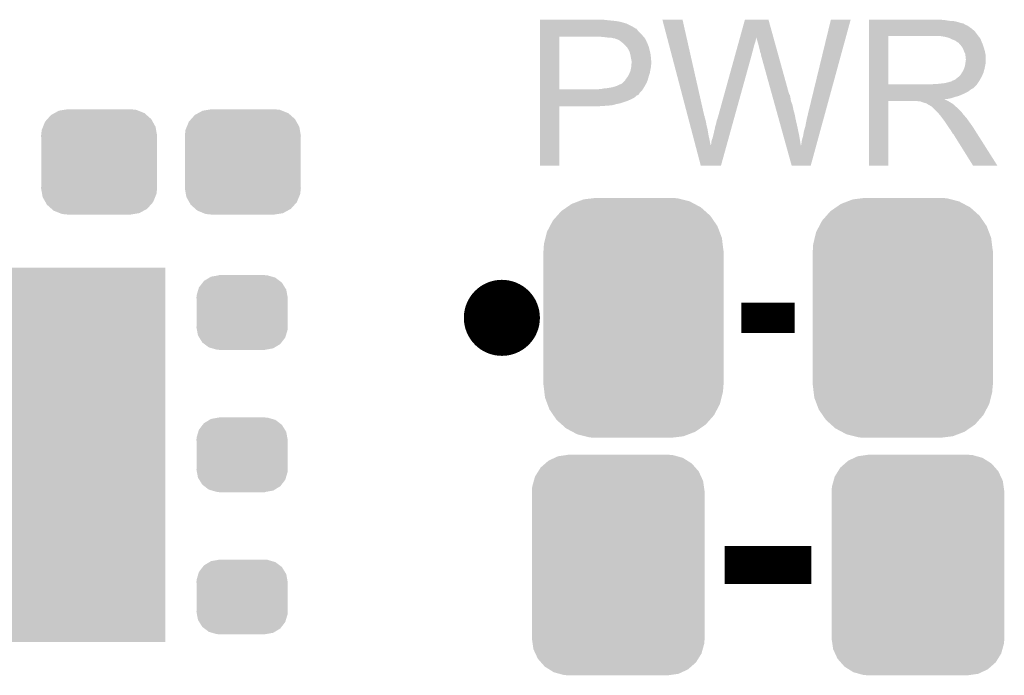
# Model space of a CAD drawing. Extents: x -1.3 to 24.2, y -3.9 to 39.2.
# Tile 10 of 37: x 11.3 to 17.8, y -0.7 to 3.6. Entities that reach past the tile are written whole.
import ezdxf

# ---------------------------------------------------------------- set-up
doc = ezdxf.new("R2010")
doc.units = 0
doc.layers.get('0').update_dxf_attribs({"linetype": 'CONTINUOUS'})
doc.layers.add('I2C_MUX_9_CLICK_V100_GTO', color=14, linetype='CONTINUOUS')
doc.layers.add('I2C_MUX_9_CLICK_V100_GTS', color=12, linetype='CONTINUOUS')

# ---------------------------------------------------------------- blocks, each defined once
blk = doc.blocks.new('RECTANGLE_34')
blk.add_solid([(0.8001, 1.24968), (0.8001, -1.24968), (-0.8001, 1.24968), (-0.8001, -1.24968)])
blk = doc.blocks.new('CUSTOM_59')
for points in [[(-0.288346, 0.167262), (-0.263218, 0.199814), (0.28593, 0.167262), (0.26581, 0.199814)], [(-0.263218, 0.199814), (-0.254768, 0.210758), (0.26581, 0.199814), (0.251368, 0.210758)], [(-0.254768, 0.210758), (-0.218054, 0.233), (0.251368, 0.210758), (0.222016, 0.233)], [(-0.218054, 0.233), (-0.20777, 0.23923), (0.222016, 0.233), (0.200324, 0.23923)], [(-0.20777, 0.23923), (-0.157486, 0.248168), (0.200324, 0.23923), (0.169202, 0.248168)], [(-0.157486, 0.248168), (-0.15367, 0.248846), (0.169202, 0.248168), (0.15367, 0.248846)], [(-0.15367, 0.248846), (-0.15367, 0.25019), (0.15367, 0.248846), (0.15367, 0.25019)], [(-0.303986, 0.114586), (-0.29256, 0.153072), (0.301898, 0.114586), (0.2947, 0.153072)], [(-0.29256, 0.153072), (-0.288346, 0.167262), (0.2947, 0.153072), (0.28593, 0.167262)], [(-0.3048, 0.09906), (-0.303986, 0.114586), (0.3048, 0.09906), (0.301898, 0.114586)], [(-0.30353, 0.079592), (-0.3048, 0.09906), (0.30353, 0.079592), (0.3048, 0.09906)], [(-0.30353, -0.079592), (-0.30353, 0.079592), (0.30353, -0.079592), (0.30353, 0.079592)], [(-0.3048, -0.09906), (-0.30353, -0.079592), (0.3048, -0.09906), (0.30353, -0.079592)], [(-0.301896, -0.114586), (-0.3048, -0.09906), (0.303986, -0.114586), (0.3048, -0.09906)], [(-0.2947, -0.153072), (-0.301896, -0.114586), (0.292558, -0.153072), (0.303986, -0.114586)], [(-0.285928, -0.167262), (-0.2947, -0.153072), (0.288346, -0.167262), (0.292558, -0.153072)], [(-0.26581, -0.199814), (-0.285928, -0.167262), (0.263216, -0.199814), (0.288346, -0.167262)], [(-0.251366, -0.210758), (-0.26581, -0.199814), (0.254768, -0.210758), (0.263216, -0.199814)], [(-0.222016, -0.233), (-0.251366, -0.210758), (0.218052, -0.233), (0.254768, -0.210758)], [(-0.200322, -0.23923), (-0.222016, -0.233), (0.20777, -0.23923), (0.218052, -0.233)], [(-0.169202, -0.248168), (-0.200322, -0.23923), (0.157484, -0.248168), (0.20777, -0.23923)], [(-0.15367, -0.248846), (-0.169202, -0.248168), (0.15367, -0.248846), (0.157484, -0.248168)], [(-0.15367, -0.25019), (-0.15367, -0.248846), (0.15367, -0.25019), (0.15367, -0.248846)]]:
    blk.add_solid(points)
blk = doc.blocks.new('CUSTOM_61')
for points in [[(-0.298526, 0.325596), (-0.268438, 0.342124), (0.30335, 0.325596), (0.2622, 0.342124)], [(-0.268438, 0.342124), (-0.233628, 0.347838), (0.2622, 0.342124), (0.247972, 0.347838)], [(-0.233628, 0.347838), (-0.20955, 0.35179), (0.247972, 0.347838), (0.20955, 0.35179)], [(-0.37475, 0.234078), (-0.360486, 0.26887), (0.377262, 0.234078), (0.357822, 0.26887)], [(-0.360486, 0.26887), (-0.34504, 0.286174), (0.357822, 0.26887), (0.348152, 0.286174)], [(-0.34504, 0.286174), (-0.320744, 0.31339), (0.348152, 0.286174), (0.317222, 0.31339)], [(-0.320744, 0.31339), (-0.298526, 0.325596), (0.317222, 0.31339), (0.30335, 0.325596)], [(-0.38735, 0.17526), (-0.383124, 0.213652), (0.38735, 0.17526), (0.380766, 0.213652)], [(-0.383124, 0.213652), (-0.37475, 0.234078), (0.380766, 0.213652), (0.377262, 0.234078)], [(-0.38608, 0.154124), (-0.38735, 0.17526), (0.38608, 0.154124), (0.38735, 0.17526)], [(-0.38608, -0.154124), (-0.38608, 0.154124), (0.38608, -0.154124), (0.38608, 0.154124)], [(-0.38735, -0.17526), (-0.38608, -0.154124), (0.38735, -0.17526), (0.38608, -0.154124)], [(-0.380764, -0.213652), (-0.38735, -0.17526), (0.383124, -0.213652), (0.38735, -0.17526)], [(-0.377262, -0.234078), (-0.380764, -0.213652), (0.374748, -0.234078), (0.383124, -0.213652)], [(-0.35782, -0.26887), (-0.377262, -0.234078), (0.360486, -0.26887), (0.374748, -0.234078)], [(-0.348152, -0.286174), (-0.35782, -0.26887), (0.345038, -0.286174), (0.360486, -0.26887)], [(-0.31722, -0.31339), (-0.348152, -0.286174), (0.320744, -0.31339), (0.345038, -0.286174)], [(-0.30335, -0.325596), (-0.31722, -0.31339), (0.298524, -0.325596), (0.320744, -0.31339)], [(-0.262198, -0.342124), (-0.30335, -0.325596), (0.268438, -0.342124), (0.298524, -0.325596)], [(-0.247972, -0.347838), (-0.262198, -0.342124), (0.233626, -0.347838), (0.268438, -0.342124)], [(-0.20955, -0.35179), (-0.247972, -0.347838), (0.20955, -0.35179), (0.233626, -0.347838)]]:
    blk.add_solid(points)
blk = doc.blocks.new('CUSTOM_62')
for points in [[(-0.368484, 0.777768), (-0.333938, 0.790942), (0.3756, 0.777768), (0.32361, 0.790942)], [(-0.333938, 0.790942), (-0.273256, 0.798498), (0.32361, 0.790942), (0.29379, 0.798498)], [(-0.273256, 0.798498), (-0.25019, 0.80137), (0.29379, 0.798498), (0.25019, 0.80137)], [(-0.482218, 0.71288), (-0.44566, 0.738152), (0.47841, 0.71288), (0.45012, 0.738152)], [(-0.44566, 0.738152), (-0.412794, 0.76087), (0.45012, 0.738152), (0.407388, 0.76087)], [(-0.412794, 0.76087), (-0.368484, 0.777768), (0.407388, 0.76087), (0.3756, 0.777768)], [(-0.538216, 0.649738), (-0.50967, 0.681926), (0.53514, 0.649738), (0.51306, 0.681926)], [(-0.50967, 0.681926), (-0.482218, 0.71288), (0.51306, 0.681926), (0.47841, 0.71288)], [(-0.577562, 0.575076), (-0.55793, 0.61233), (0.574852, 0.575076), (0.560798, 0.61233)], [(-0.55793, 0.61233), (-0.538216, 0.649738), (0.560798, 0.61233), (0.53514, 0.649738)], [(-0.597996, 0.49319), (-0.587972, 0.533366), (0.595442, 0.49319), (0.590586, 0.533366)], [(-0.587972, 0.533366), (-0.577562, 0.575076), (0.590586, 0.533366), (0.574852, 0.575076)], [(-0.60071, 0.44958), (-0.597996, 0.49319), (0.60071, 0.44958), (0.595442, 0.49319)], [(-0.60198, -0.44958), (-0.60198, 0.44958), (0.60198, -0.44958), (0.60198, 0.44958)], [(-0.59544, -0.49319), (-0.60071, -0.44958), (0.597996, -0.49319), (0.60071, -0.44958)], [(-0.590586, -0.533366), (-0.59544, -0.49319), (0.58797, -0.533366), (0.597996, -0.49319)], [(-0.57485, -0.575076), (-0.590586, -0.533366), (0.577562, -0.575076), (0.58797, -0.533366)], [(-0.560798, -0.61233), (-0.57485, -0.575076), (0.557928, -0.61233), (0.577562, -0.575076)], [(-0.535138, -0.649738), (-0.560798, -0.61233), (0.538216, -0.649738), (0.557928, -0.61233)], [(-0.51306, -0.681926), (-0.535138, -0.649738), (0.509668, -0.681926), (0.538216, -0.649738)], [(-0.478408, -0.71288), (-0.51306, -0.681926), (0.482218, -0.71288), (0.509668, -0.681926)], [(-0.45012, -0.738152), (-0.478408, -0.71288), (0.445658, -0.738152), (0.482218, -0.71288)], [(-0.407386, -0.76087), (-0.45012, -0.738152), (0.412794, -0.76087), (0.445658, -0.738152)], [(-0.3756, -0.777768), (-0.407386, -0.76087), (0.368482, -0.777768), (0.412794, -0.76087)], [(-0.323608, -0.790942), (-0.3756, -0.777768), (0.333938, -0.790942), (0.368482, -0.777768)], [(-0.29379, -0.798498), (-0.323608, -0.790942), (0.273254, -0.798498), (0.333938, -0.790942)], [(-0.25019, -0.80137), (-0.29379, -0.798498), (0.25019, -0.80137), (0.273254, -0.798498)]]:
    blk.add_solid(points)
blk = doc.blocks.new('CUSTOM_63')
for points in [[(-0.425122, 0.715892), (-0.402214, 0.726492), (0.431072, 0.715892), (0.392864, 0.726492)], [(-0.402214, 0.726492), (-0.346074, 0.73466), (0.392864, 0.726492), (0.36342, 0.73466)], [(-0.346074, 0.73466), (-0.33274, 0.7366), (0.36342, 0.73466), (0.33274, 0.7366)], [(-0.518606, 0.650592), (-0.486794, 0.678626), (0.515276, 0.650592), (0.490572, 0.678626)], [(-0.486794, 0.678626), (-0.465932, 0.697008), (0.490572, 0.678626), (0.461224, 0.697008)], [(-0.465932, 0.697008), (-0.425122, 0.715892), (0.461224, 0.697008), (0.431072, 0.715892)], [(-0.555872, 0.591092), (-0.53404, 0.625952), (0.55312, 0.591092), (0.536988, 0.625952)], [(-0.53404, 0.625952), (-0.518606, 0.650592), (0.536988, 0.625952), (0.515276, 0.650592)], [(-0.57464, 0.52344), (-0.563878, 0.562234), (0.572118, 0.52344), (0.566472, 0.562234)], [(-0.563878, 0.562234), (-0.555872, 0.591092), (0.566472, 0.562234), (0.55312, 0.591092)], [(-0.57658, 0.49276), (-0.57464, 0.52344), (0.57658, 0.49276), (0.572118, 0.52344)], [(-0.57658, -0.49276), (-0.57658, 0.49276), (0.57658, -0.49276), (0.57658, 0.49276)], [(-0.572116, -0.52344), (-0.57658, -0.49276), (0.57464, -0.52344), (0.57658, -0.49276)], [(-0.566472, -0.562234), (-0.572116, -0.52344), (0.563876, -0.562234), (0.57464, -0.52344)], [(-0.553118, -0.591092), (-0.566472, -0.562234), (0.555872, -0.591092), (0.563876, -0.562234)], [(-0.536988, -0.625952), (-0.553118, -0.591092), (0.534038, -0.625952), (0.555872, -0.591092)], [(-0.515274, -0.650592), (-0.536988, -0.625952), (0.518606, -0.650592), (0.534038, -0.625952)], [(-0.490572, -0.678626), (-0.515274, -0.650592), (0.486792, -0.678626), (0.518606, -0.650592)], [(-0.461222, -0.697008), (-0.490572, -0.678626), (0.465932, -0.697008), (0.486792, -0.678626)], [(-0.431072, -0.715892), (-0.461222, -0.697008), (0.42512, -0.715892), (0.465932, -0.697008)], [(-0.392862, -0.726492), (-0.431072, -0.715892), (0.402214, -0.726492), (0.42512, -0.715892)], [(-0.36342, -0.73466), (-0.392862, -0.726492), (0.346072, -0.73466), (0.402214, -0.726492)], [(-0.33274, -0.7366), (-0.36342, -0.73466), (0.33274, -0.7366), (0.346072, -0.73466)]]:
    blk.add_solid(points)

msp = doc.modelspace()

# ---------------------------------------------------------------- linework, layer by layer
at = {"layer": 'I2C_MUX_9_CLICK_V100_GTO', "const_width": 0.254}
msp.add_lwpolyline([(14.351, 1.651, 1), (14.605, 1.651, 1)], format="xyb", close=True, dxfattribs=at)
at = {"layer": 'I2C_MUX_9_CLICK_V100_GTO'}
for points, const_width in [([(16.0782, 1.651), (16.4338, 1.651)], 0.2032), ([(15.96644, 0), (16.54556, 0)], 0.254)]:
    msp.add_lwpolyline(points, dxfattribs=dict(at, const_width=const_width))
for points in [[(14.73203, 3.63982), (14.732032, 3.64236), (15.1765, 3.63982), (15.153638, 3.64236)], [(14.73203, 3.63474), (14.73203, 3.63982), (15.2273, 3.63474), (15.1765, 3.63982)], [(14.73203, 3.6322), (14.73203, 3.63474), (15.247622, 3.6322), (15.2273, 3.63474)], [(14.73203, 3.62966), (14.73203, 3.6322), (15.26032, 3.62966), (15.250162, 3.6322)], [(14.73203, 3.62712), (14.73203, 3.62966), (15.27302, 3.62712), (15.26032, 3.62966)], [(14.73203, 3.61696), (14.73203, 3.62712), (15.30858, 3.61696), (15.27302, 3.62712)], [(14.73203, 3.59664), (14.73203, 3.61696), (15.349218, 3.59664), (15.30858, 3.61696)], [(15.549912, 3.642332), (15.549906, 3.642348), (15.684504, 3.642332), (15.549906, 3.642348)], [(15.718246, 3.002278), (15.549912, 3.642332), (15.82928, 3.002278), (15.684504, 3.642332)], [(16.06801, 3.522934), (16.10108, 3.642334), (16.29161, 3.522934), (16.258544, 3.642334)], [(16.10108, 3.642334), (16.101088, 3.64236), (16.258544, 3.642334), (16.101088, 3.64236)], [(16.5227, 3.01498), (16.675118, 3.642322), (16.635614, 3.01498), (16.807174, 3.642322)], [(16.675118, 3.642322), (16.675128, 3.64236), (16.807174, 3.642322), (16.675128, 3.64236)], [(16.92913, 3.63982), (16.929132, 3.64236), (17.43456, 3.63982), (17.40662, 3.64236)], [(16.92913, 3.63474), (16.92913, 3.63982), (17.467578, 3.63474), (17.43456, 3.63982)], [(16.92913, 3.6322), (16.92913, 3.63474), (17.5006, 3.6322), (17.467578, 3.63474)], [(16.92913, 3.62458), (16.92913, 3.6322), (17.531078, 3.62458), (17.5006, 3.6322)], [(16.92913, 3.6195), (16.92913, 3.62458), (17.546322, 3.6195), (17.531078, 3.62458)], [(16.92913, 3.61696), (16.92913, 3.6195), (17.559022, 3.61696), (17.546322, 3.6195)], [(16.92913, 3.616928), (16.92913, 3.61696), (17.56156, 3.616928), (17.559022, 3.61696)], [(16.92913, 3.614414), (16.92913, 3.616928), (17.561584, 3.614414), (17.56156, 3.616928)], [(14.732028, 3.581396), (14.73203, 3.58394), (15.377152, 3.581396), (15.369544, 3.58394)], [(14.732028, 3.57124), (14.732028, 3.581396), (15.384782, 3.57124), (15.377152, 3.581396)], [(14.732028, 3.54838), (14.732028, 3.57124), (15.40764, 3.54838), (15.384782, 3.57124)], [(14.73203, 3.586478), (14.73203, 3.59664), (15.36699, 3.586478), (15.349218, 3.59664)], [(14.73203, 3.58394), (14.73203, 3.586478), (15.369544, 3.58394), (15.36699, 3.586478)], [(16.929128, 3.5814), (16.92913, 3.5941), (17.61744, 3.5814), (17.59966, 3.5941)], [(16.929128, 3.566158), (16.929128, 3.5814), (17.635222, 3.566158), (17.61744, 3.5814)], [(16.929128, 3.54584), (16.929128, 3.566158), (17.65046, 3.54584), (17.635222, 3.566158)], [(16.92913, 3.60934), (16.92913, 3.614414), (17.57172, 3.60934), (17.561584, 3.614414)], [(16.92913, 3.604258), (16.92913, 3.60934), (17.584422, 3.604258), (17.57172, 3.60934)], [(16.92913, 3.5941), (16.92913, 3.604258), (17.59966, 3.5941), (17.584422, 3.604258)], [(14.732016, 3.177562), (14.732028, 3.52805), (14.86155, 3.177562), (14.861562, 3.52805)], [(14.732028, 3.53314), (14.732028, 3.54838), (15.42034, 3.53314), (15.40764, 3.54838)], [(14.732028, 3.52806), (14.732028, 3.53314), (15.424694, 3.52806), (15.42034, 3.53314)], [(14.732028, 3.52805), (14.732028, 3.52806), (14.861562, 3.52805), (15.14094, 3.52806)], [(15.16634, 3.52552), (15.14094, 3.52806), (15.426872, 3.52552), (15.424694, 3.52806)], [(15.186662, 3.52298), (15.16634, 3.52552), (15.429048, 3.52298), (15.426872, 3.52552)], [(15.224762, 3.5179), (15.204442, 3.52298), (15.433402, 3.5179), (15.429048, 3.52298)], [(15.229844, 3.517898), (15.224762, 3.5179), (15.433404, 3.517898), (15.433402, 3.5179)], [(15.236618, 3.515358), (15.229844, 3.517898), (15.43558, 3.515358), (15.433404, 3.517898)], [(15.25016, 3.51028), (15.236618, 3.515358), (15.43784, 3.51028), (15.43558, 3.515358)], [(15.2654, 3.50266), (15.25016, 3.51028), (15.441228, 3.50266), (15.43784, 3.51028)], [(15.278088, 3.49251), (15.2654, 3.50266), (15.445742, 3.49251), (15.441228, 3.50266)], [(15.28128, 3.489956), (15.278088, 3.49251), (15.44828, 3.489956), (15.445742, 3.49251)], [(15.2908, 3.48234), (15.28128, 3.489956), (15.45082, 3.48234), (15.44828, 3.489956)], [(16.05747, 3.48488), (16.061692, 3.50012), (16.1671, 3.48488), (16.172178, 3.50012)], [(16.061692, 3.50012), (16.065208, 3.512818), (16.172178, 3.50012), (16.17472, 3.512818)], [(16.065208, 3.512818), (16.06732, 3.520444), (16.17472, 3.512818), (16.17472, 3.520444)], [(16.06732, 3.520444), (16.06801, 3.522934), (16.17472, 3.520444), (16.177202, 3.522934)], [(16.17726, 3.520444), (16.177202, 3.522934), (16.2923, 3.520444), (16.29161, 3.522934)], [(16.18488, 3.49758), (16.17726, 3.520444), (16.298632, 3.49758), (16.2923, 3.520444)], [(16.18996, 3.4798), (16.18488, 3.49758), (16.303556, 3.4798), (16.298632, 3.49758)], [(16.929116, 3.210588), (16.929128, 3.53311), (17.058644, 3.210588), (17.058642, 3.53311)], [(16.929128, 3.53314), (16.929128, 3.54584), (17.660342, 3.53314), (17.65046, 3.54584)], [(16.929128, 3.53311), (16.929128, 3.53314), (17.058642, 3.53311), (17.36598, 3.53314)], [(17.437102, 3.52806), (17.404082, 3.53314), (17.664294, 3.52806), (17.660342, 3.53314)], [(17.455706, 3.522986), (17.437102, 3.52806), (17.66824, 3.522986), (17.664294, 3.52806)], [(17.46504, 3.52044), (17.455706, 3.522986), (17.668272, 3.52044), (17.66824, 3.522986)], [(17.465088, 3.520416), (17.46504, 3.52044), (17.670786, 3.520416), (17.668272, 3.52044)], [(17.48536, 3.51028), (17.465088, 3.520416), (17.67586, 3.51028), (17.670786, 3.520416)], [(17.505692, 3.502658), (17.48536, 3.51028), (17.67891, 3.502658), (17.67586, 3.51028)], [(17.512458, 3.49758), (17.505692, 3.502658), (17.68094, 3.49758), (17.67891, 3.502658)], [(17.51584, 3.49504), (17.512458, 3.49758), (17.68203, 3.49504), (17.68094, 3.49758)], [(17.523464, 3.48996), (17.51584, 3.49504), (17.684206, 3.48996), (17.68203, 3.49504)], [(17.526016, 3.489954), (17.523464, 3.48996), (17.68421, 3.489954), (17.684206, 3.48996)], [(17.534898, 3.4798), (17.526016, 3.489954), (17.68856, 3.4798), (17.68421, 3.489954)], [(15.303498, 3.469642), (15.2908, 3.48234), (15.4559, 3.469642), (15.45082, 3.48234)], [(15.30604, 3.4671), (15.303498, 3.469642), (15.456748, 3.4671), (15.4559, 3.469642)], [(15.31114, 3.45948), (15.30604, 3.4671), (15.459286, 3.45948), (15.456748, 3.4671)], [(15.313666, 3.459458), (15.31114, 3.45948), (15.459294, 3.459458), (15.459286, 3.45948)], [(15.31656, 3.4544), (15.313666, 3.459458), (15.460978, 3.4544), (15.459294, 3.459458)], [(15.32382, 3.4417), (15.31656, 3.4544), (15.464156, 3.4417), (15.460978, 3.4544)], [(15.327632, 3.43408), (15.32382, 3.4417), (15.46606, 3.43408), (15.464156, 3.4417)], [(15.331442, 3.426458), (15.327632, 3.43408), (15.467754, 3.426458), (15.46606, 3.43408)], [(15.335252, 3.411218), (15.331442, 3.426458), (15.47114, 3.411218), (15.467754, 3.426458)], [(16.036366, 3.40868), (16.041994, 3.429), (16.14678, 3.40868), (16.15186, 3.429)], [(16.041994, 3.429), (16.046918, 3.44678), (16.15186, 3.429), (16.15694, 3.44678)], [(16.046918, 3.44678), (16.052546, 3.4671), (16.15694, 3.44678), (16.16202, 3.4671)], [(16.052546, 3.4671), (16.05747, 3.48488), (16.16202, 3.4671), (16.1671, 3.48488)], [(16.19504, 3.45948), (16.18996, 3.4798), (16.309184, 3.45948), (16.303556, 3.4798)], [(16.20012, 3.441702), (16.19504, 3.45948), (16.314106, 3.441702), (16.309184, 3.45948)], [(16.20266, 3.42646), (16.20012, 3.441702), (16.318328, 3.42646), (16.314106, 3.441702)], [(16.2052, 3.418842), (16.20266, 3.42646), (16.320436, 3.418842), (16.318328, 3.42646)], [(17.54378, 3.469642), (17.534898, 3.4798), (17.691946, 3.469642), (17.68856, 3.4798)], [(17.552852, 3.45694), (17.54378, 3.469642), (17.69618, 3.45694), (17.691946, 3.469642)], [(17.55648, 3.45186), (17.552852, 3.45694), (17.697706, 3.45186), (17.69618, 3.45694)], [(17.5641, 3.431542), (17.55648, 3.45186), (17.7038, 3.431542), (17.697706, 3.45186)], [(17.5641, 3.43154), (17.5641, 3.431542), (17.703802, 3.43154), (17.7038, 3.431542)], [(17.57172, 3.416296), (17.5641, 3.43154), (17.70685, 3.416296), (17.703802, 3.43154)], [(15.33652, 3.40614), (15.335252, 3.411218), (15.471648, 3.40614), (15.47114, 3.411218)], [(15.33906, 3.3909), (15.33652, 3.40614), (15.473172, 3.3909), (15.471648, 3.40614)], [(15.340076, 3.38582), (15.33906, 3.3909), (15.47368, 3.38582), (15.473172, 3.3909)], [(15.34414, 3.365498), (15.340076, 3.38582), (15.475528, 3.365498), (15.47368, 3.38582)], [(15.343504, 3.347718), (15.34414, 3.35534), (15.47622, 3.347718), (15.47622, 3.35534)], [(15.34414, 3.357882), (15.34414, 3.365498), (15.47622, 3.357882), (15.475528, 3.365498)], [(15.34414, 3.35534), (15.34414, 3.357882), (15.47622, 3.35534), (15.47622, 3.357882)], [(15.918182, 2.981962), (16.036366, 3.40868), (16.028392, 2.981962), (16.14678, 3.40868)], [(16.207738, 3.413764), (16.2052, 3.418842), (16.321844, 3.413764), (16.320436, 3.418842)], [(16.20774, 3.408682), (16.207738, 3.413764), (16.32325, 3.408682), (16.321844, 3.413764)], [(16.280316, 3.147056), (16.20774, 3.408682), (16.395702, 3.147056), (16.32325, 3.408682)], [(17.573172, 3.406138), (17.57172, 3.416296), (17.70888, 3.406138), (17.70685, 3.416296)], [(17.57317, 3.350258), (17.5768, 3.37566), (17.70888, 3.350258), (17.70888, 3.37566)], [(17.57426, 3.398518), (17.573172, 3.406138), (17.70888, 3.398518), (17.70888, 3.406138)], [(17.574262, 3.385818), (17.57426, 3.398518), (17.70888, 3.385818), (17.70888, 3.398518)], [(17.5768, 3.378196), (17.574262, 3.385818), (17.70888, 3.378196), (17.70888, 3.385818)], [(17.5768, 3.37566), (17.5768, 3.378196), (17.70888, 3.37566), (17.70888, 3.378196)], [(15.330874, 3.286758), (15.336518, 3.299458), (15.46606, 3.286758), (15.468176, 3.299458)], [(15.336518, 3.299458), (15.337026, 3.302), (15.468176, 3.299458), (15.4686, 3.302)], [(15.337026, 3.302), (15.3416, 3.324858), (15.4686, 3.302), (15.47317, 3.324858)], [(15.3416, 3.324858), (15.34181, 3.327398), (15.47317, 3.324858), (15.47368, 3.327398)], [(15.34181, 3.327398), (15.342658, 3.337558), (15.47368, 3.327398), (15.47368, 3.337558)], [(15.342658, 3.337558), (15.343504, 3.347718), (15.47368, 3.337558), (15.47622, 3.347718)], [(17.548858, 3.286758), (17.551398, 3.2893), (17.69364, 3.286758), (17.694332, 3.2893)], [(17.551398, 3.2893), (17.55394, 3.294378), (17.694332, 3.2893), (17.695718, 3.294378)], [(17.55394, 3.294378), (17.559018, 3.301988), (17.695718, 3.294378), (17.697792, 3.301988)], [(17.559018, 3.301988), (17.5641, 3.3147), (17.697792, 3.301988), (17.70126, 3.3147)], [(17.5641, 3.3147), (17.569178, 3.327398), (17.70126, 3.3147), (17.703798, 3.327398)], [(17.569178, 3.327398), (17.571718, 3.3401), (17.703798, 3.327398), (17.70634, 3.3401)], [(17.571718, 3.3401), (17.57172, 3.340102), (17.70634, 3.3401), (17.70634, 3.340102)], [(17.57172, 3.340102), (17.57317, 3.350258), (17.70634, 3.340102), (17.70888, 3.350258)], [(15.283164, 3.218178), (15.298418, 3.233418), (15.4432, 3.218178), (15.44973, 3.233418)], [(15.298418, 3.233418), (15.299942, 3.235958), (15.44973, 3.233418), (15.45082, 3.235958)], [(15.299942, 3.235958), (15.306038, 3.246118), (15.45082, 3.235958), (15.453722, 3.246118)], [(15.306038, 3.246118), (15.312134, 3.25374), (15.453722, 3.246118), (15.4559, 3.25374)], [(15.312134, 3.25374), (15.3162, 3.258822), (15.4559, 3.25374), (15.457462, 3.258822)], [(15.3162, 3.258822), (15.32636, 3.2766), (15.457462, 3.258822), (15.462934, 3.2766)], [(15.32636, 3.2766), (15.330874, 3.286758), (15.462934, 3.2766), (15.46606, 3.286758)], [(17.432018, 3.21818), (17.454882, 3.22326), (17.656386, 3.21818), (17.659774, 3.22326)], [(17.454882, 3.22326), (17.472656, 3.22834), (17.659774, 3.22326), (17.663162, 3.22834)], [(17.477734, 3.22834), (17.482818, 3.233416), (17.663162, 3.22834), (17.666122, 3.233416)], [(17.482818, 3.233416), (17.490442, 3.23596), (17.666122, 3.233416), (17.667606, 3.23596)], [(17.490442, 3.23596), (17.503128, 3.24104), (17.667606, 3.23596), (17.670568, 3.24104)], [(17.503128, 3.24104), (17.525362, 3.25882), (17.670568, 3.24104), (17.68094, 3.25882)], [(17.525362, 3.25882), (17.528538, 3.261358), (17.68094, 3.25882), (17.682092, 3.261358)], [(17.528538, 3.261358), (17.541238, 3.274058), (17.682092, 3.261358), (17.687866, 3.274058)], [(17.541238, 3.274058), (17.548858, 3.286758), (17.687866, 3.274058), (17.69364, 3.286758)], [(14.732014, 3.149604), (14.732016, 3.164838), (15.39494, 3.149604), (15.410178, 3.164838)], [(14.732016, 3.17754), (14.732016, 3.177562), (15.123158, 3.17754), (14.86155, 3.177562)], [(14.732016, 3.164838), (14.732016, 3.17754), (15.410178, 3.164838), (15.419252, 3.17754)], [(15.123158, 3.17754), (15.133318, 3.18008), (15.419252, 3.17754), (15.421066, 3.18008)], [(15.143478, 3.18008), (15.156168, 3.182618), (15.421066, 3.18008), (15.42288, 3.182618)], [(15.156168, 3.182618), (15.15618, 3.18262), (15.42288, 3.182618), (15.42288, 3.18262)], [(15.15618, 3.18262), (15.181582, 3.18516), (15.42288, 3.18262), (15.424332, 3.18516)], [(15.181582, 3.18516), (15.21206, 3.19024), (15.424332, 3.18516), (15.427234, 3.19024)], [(15.21206, 3.19024), (15.24, 3.197858), (15.427234, 3.19024), (15.431588, 3.197858)], [(15.24, 3.197858), (15.26794, 3.21056), (15.431588, 3.197858), (15.438846, 3.21056)], [(15.26794, 3.21056), (15.280626, 3.21564), (15.438846, 3.21056), (15.441748, 3.21564)], [(15.280626, 3.21564), (15.283164, 3.218178), (15.441748, 3.21564), (15.4432, 3.218178)], [(16.929114, 3.14706), (16.929116, 3.1623), (17.56156, 3.14706), (17.592038, 3.1623)], [(16.929116, 3.21056), (16.929116, 3.210588), (17.350738, 3.21056), (17.058644, 3.210588)], [(16.929116, 3.2004), (16.929116, 3.21056), (17.64284, 3.2004), (17.650968, 3.21056)], [(16.929116, 3.19786), (16.929116, 3.2004), (17.640304, 3.19786), (17.64284, 3.2004)], [(16.929116, 3.197836), (16.929116, 3.19786), (17.637754, 3.197836), (17.640304, 3.19786)], [(16.929116, 3.19279), (16.929116, 3.197836), (17.635218, 3.19279), (17.637754, 3.197836)], [(16.929116, 3.1877), (16.929116, 3.19279), (17.63014, 3.1877), (17.635218, 3.19279)], [(16.929116, 3.18262), (16.929116, 3.1877), (17.622518, 3.18262), (17.63014, 3.1877)], [(16.929116, 3.177538), (16.929116, 3.18262), (17.61237, 3.177538), (17.622518, 3.18262)], [(16.929116, 3.1623), (16.929116, 3.177538), (17.592038, 3.1623), (17.61237, 3.177538)], [(17.350738, 3.21056), (17.365978, 3.2131), (17.650968, 3.21056), (17.653, 3.2131)], [(17.386298, 3.2131), (17.432018, 3.21818), (17.653, 3.2131), (17.656386, 3.21818)], [(14.732012, 3.08356), (14.732014, 3.0988), (15.267938, 3.08356), (15.31366, 3.0988)], [(14.732014, 3.147054), (14.732014, 3.149604), (15.394934, 3.147054), (15.39494, 3.149604)], [(14.732014, 3.13944), (14.732014, 3.147054), (15.387316, 3.13944), (15.394934, 3.147054)], [(14.732014, 3.136896), (14.732014, 3.13944), (15.379708, 3.136896), (15.387316, 3.13944)], [(14.732014, 3.12928), (14.732014, 3.136896), (15.372078, 3.12928), (15.379708, 3.136896)], [(14.732014, 3.12166), (14.732014, 3.12928), (15.361918, 3.12166), (15.372078, 3.12928)], [(14.732014, 3.10642), (14.732014, 3.12166), (15.33144, 3.10642), (15.361918, 3.12166)], [(14.732014, 3.0988), (14.732014, 3.10642), (15.31366, 3.0988), (15.33144, 3.10642)], [(16.282426, 3.139448), (16.280316, 3.147056), (16.400782, 3.139448), (16.395702, 3.147056)], [(16.285248, 3.12928), (16.282426, 3.139448), (16.40332, 3.12928), (16.400782, 3.139448)], [(16.28877, 3.11658), (16.285248, 3.12928), (16.40586, 3.11658), (16.40332, 3.12928)], [(16.293704, 3.098798), (16.28877, 3.11658), (16.408402, 3.098798), (16.40586, 3.11658)], [(16.298636, 3.081018), (16.293704, 3.098798), (16.41602, 3.081018), (16.408402, 3.098798)], [(16.9291, 2.667032), (16.929114, 3.098768), (17.058608, 2.667032), (17.05864, 3.098768)], [(16.929114, 3.13182), (16.929114, 3.14706), (17.525998, 3.13182), (17.56156, 3.14706)], [(16.929114, 3.12674), (16.929114, 3.13182), (17.505682, 3.12674), (17.525998, 3.13182)], [(16.929114, 3.11912), (16.929114, 3.12674), (17.482818, 3.11912), (17.505682, 3.12674)], [(16.929114, 3.11404), (16.929114, 3.11912), (17.459958, 3.11404), (17.482818, 3.11912)], [(16.929114, 3.111446), (16.929114, 3.11404), (17.434602, 3.111446), (17.459958, 3.11404)], [(16.929114, 3.108958), (16.929114, 3.111446), (17.437104, 3.108958), (17.434602, 3.111446)], [(16.929114, 3.0988), (16.929114, 3.108958), (17.45742, 3.0988), (17.437104, 3.108958)], [(16.929114, 3.098768), (16.929114, 3.0988), (17.05864, 3.098768), (17.251678, 3.0988)], [(17.261838, 3.09626), (17.251678, 3.0988), (17.462498, 3.09626), (17.45742, 3.0988)], [(17.277074, 3.093726), (17.274544, 3.09626), (17.466722, 3.093726), (17.462498, 3.09626)], [(17.279616, 3.09372), (17.277074, 3.093726), (17.466732, 3.09372), (17.466722, 3.093726)], [(17.302482, 3.0861), (17.279616, 3.09372), (17.479434, 3.0861), (17.466732, 3.09372)], [(14.732, 2.667032), (14.732012, 3.063208), (14.861508, 2.667032), (14.86154, 3.063208)], [(14.732012, 3.07848), (14.732012, 3.08356), (15.24254, 3.07848), (15.267938, 3.08356)], [(14.732012, 3.07086), (14.732012, 3.07848), (15.214598, 3.07086), (15.24254, 3.07848)], [(14.732012, 3.06832), (14.732012, 3.07086), (15.18412, 3.06832), (15.214598, 3.07086)], [(14.732012, 3.06578), (14.732012, 3.06832), (15.14856, 3.06578), (15.18412, 3.06832)], [(14.732012, 3.06324), (14.732012, 3.06578), (15.110462, 3.06324), (15.14856, 3.06578)], [(14.732012, 3.063208), (14.732012, 3.06324), (14.86154, 3.063208), (15.110462, 3.06324)], [(16.304272, 3.0607), (16.298636, 3.081018), (16.4211, 3.0607), (16.41602, 3.081018)], [(16.311318, 3.0353), (16.304272, 3.0607), (16.42618, 3.0353), (16.4211, 3.0607)], [(16.318364, 3.0099), (16.311318, 3.0353), (16.4338, 3.0099), (16.42618, 3.0353)], [(17.312648, 3.083562), (17.302482, 3.0861), (17.483664, 3.083562), (17.479434, 3.0861)], [(17.316458, 3.08102), (17.312648, 3.083562), (17.4879, 3.08102), (17.483664, 3.083562)], [(17.327876, 3.073402), (17.316458, 3.08102), (17.497424, 3.073402), (17.4879, 3.08102)], [(17.335498, 3.070862), (17.327876, 3.073402), (17.500598, 3.070862), (17.497424, 3.073402)], [(17.338008, 3.07086), (17.335498, 3.070862), (17.5006, 3.07086), (17.500598, 3.070862)], [(17.33804, 3.068332), (17.338008, 3.07086), (17.50313, 3.068332), (17.5006, 3.07086)], [(17.350738, 3.060702), (17.33804, 3.068332), (17.51076, 3.060702), (17.50313, 3.068332)], [(17.350742, 3.060698), (17.350738, 3.060702), (17.510764, 3.060698), (17.51076, 3.060702)], [(17.353282, 3.058158), (17.350742, 3.060698), (17.51583, 3.058158), (17.510764, 3.060698)], [(17.383762, 3.027678), (17.353282, 3.058158), (17.54632, 3.027678), (17.51583, 3.058158)], [(17.391378, 3.02006), (17.383762, 3.027678), (17.552036, 3.02006), (17.54632, 3.027678)], [(15.719582, 2.997196), (15.718246, 3.002278), (15.83182, 2.997196), (15.82928, 3.002278)], [(15.720918, 2.992118), (15.719582, 2.997196), (15.831822, 2.992118), (15.83182, 2.997196)], [(15.724926, 2.97688), (15.720918, 2.992118), (15.836898, 2.97688), (15.831822, 2.992118)], [(15.727598, 2.96672), (15.724926, 2.97688), (15.83944, 2.96672), (15.836898, 2.97688)], [(15.730938, 2.95402), (15.727598, 2.96672), (15.84198, 2.95402), (15.83944, 2.96672)], [(15.90802, 2.943862), (15.913102, 2.96926), (16.017822, 2.943862), (16.024868, 2.96926)], [(15.913102, 2.96926), (15.91564, 2.97688), (16.024868, 2.96926), (16.026982, 2.97688)], [(15.91564, 2.97688), (15.918182, 2.981962), (16.026982, 2.97688), (16.028392, 2.981962)], [(16.326114, 2.98196), (16.318364, 3.0099), (16.43888, 2.98196), (16.4338, 3.0099)], [(16.341616, 2.92608), (16.326114, 2.98196), (16.45158, 2.92608), (16.43888, 2.98196)], [(16.50492, 2.931158), (16.51254, 2.9718), (16.61269, 2.931158), (16.623804, 2.9718)], [(16.51254, 2.9718), (16.5227, 3.01498), (16.623804, 2.9718), (16.635614, 3.01498)], [(17.399, 3.009902), (17.391378, 3.02006), (17.559654, 3.009902), (17.552036, 3.02006)], [(17.40154, 3.00736), (17.399, 3.009902), (17.56156, 3.00736), (17.559654, 3.009902)], [(17.404078, 3.00482), (17.40154, 3.00736), (17.563818, 3.00482), (17.56156, 3.00736)], [(17.41932, 2.9845), (17.404078, 3.00482), (17.58188, 2.9845), (17.563818, 3.00482)], [(17.43456, 2.96418), (17.41932, 2.9845), (17.596104, 2.96418), (17.58188, 2.9845)], [(17.437948, 2.9591), (17.43456, 2.96418), (17.59966, 2.9591), (17.596104, 2.96418)], [(17.456574, 2.93116), (17.437948, 2.9591), (17.61998, 2.93116), (17.59966, 2.9591)], [(15.734946, 2.93878), (15.730938, 2.95402), (15.84452, 2.93878), (15.84198, 2.95402)], [(15.742962, 2.9083), (15.734946, 2.93878), (15.85214, 2.9083), (15.84452, 2.93878)], [(15.751646, 2.87528), (15.742962, 2.9083), (15.85722, 2.87528), (15.85214, 2.9083)], [(15.89278, 2.8829), (15.9004, 2.91592), (16.00091, 2.8829), (16.01007, 2.91592)], [(15.9004, 2.91592), (15.902942, 2.931162), (16.01007, 2.91592), (16.014298, 2.931162)], [(15.902942, 2.931162), (15.90802, 2.943862), (16.014298, 2.931162), (16.017822, 2.943862)], [(16.358526, 2.86512), (16.341616, 2.92608), (16.46428, 2.86512), (16.45158, 2.92608)], [(16.48968, 2.86512), (16.49476, 2.895602), (16.594632, 2.86512), (16.602966, 2.895602)], [(16.49476, 2.895602), (16.50492, 2.931158), (16.602966, 2.895602), (16.61269, 2.931158)], [(17.46504, 2.91846), (17.456574, 2.93116), (17.628038, 2.91846), (17.61998, 2.93116)], [(17.47774, 2.900682), (17.46504, 2.91846), (17.639316, 2.900682), (17.628038, 2.91846)], [(17.487898, 2.882902), (17.47774, 2.900682), (17.650596, 2.882902), (17.639316, 2.900682)], [(15.760998, 2.83972), (15.751646, 2.87528), (15.86484, 2.83972), (15.85722, 2.87528)], [(15.770934, 2.801942), (15.760998, 2.83972), (15.87246, 2.801942), (15.86484, 2.83972)], [(15.87754, 2.827022), (15.880082, 2.839722), (15.985406, 2.827022), (15.98893, 2.839722)], [(15.880082, 2.839722), (15.88516, 2.852422), (15.98893, 2.839722), (15.992454, 2.852422)], [(15.88516, 2.852422), (15.89278, 2.8829), (15.992454, 2.852422), (16.00091, 2.8829)], [(16.376006, 2.802106), (16.358526, 2.86512), (16.474402, 2.802106), (16.46428, 2.86512)], [(16.47952, 2.827022), (16.48206, 2.83718), (16.584212, 2.827022), (16.58699, 2.83718)], [(16.48206, 2.83718), (16.484602, 2.84988), (16.58699, 2.83718), (16.590464, 2.84988)], [(16.484602, 2.84988), (16.48968, 2.86512), (16.590464, 2.84988), (16.594632, 2.86512)], [(17.495518, 2.87527), (17.487898, 2.882902), (17.655436, 2.87527), (17.650596, 2.882902)], [(17.498062, 2.8702), (17.495518, 2.87527), (17.658654, 2.8702), (17.655436, 2.87527)], [(17.625068, 2.66701), (17.498062, 2.8702), (17.787554, 2.66701), (17.658654, 2.8702)], [(15.806416, 2.667026), (15.770934, 2.801942), (15.941018, 2.667026), (15.978448, 2.801942)], [(15.87246, 2.801942), (15.872462, 2.804164), (15.978448, 2.801942), (15.979066, 2.804164)], [(15.872462, 2.804164), (15.875, 2.809242), (15.979066, 2.804164), (15.980474, 2.809242)], [(15.875, 2.809242), (15.87754, 2.816864), (15.980474, 2.809242), (15.982588, 2.816864)], [(15.87754, 2.816864), (15.87754, 2.827022), (15.982588, 2.816864), (15.985406, 2.827022)], [(16.413476, 2.667026), (16.376006, 2.802106), (16.540458, 2.667026), (16.577398, 2.802106)], [(16.474402, 2.802106), (16.474446, 2.804166), (16.577398, 2.802106), (16.577962, 2.804166)], [(16.474446, 2.804166), (16.47698, 2.806696), (16.577962, 2.804166), (16.578654, 2.806696)], [(16.47698, 2.806696), (16.476982, 2.811782), (16.578654, 2.806696), (16.580044, 2.811782)], [(16.476982, 2.811782), (16.47952, 2.819404), (16.580044, 2.811782), (16.58213, 2.819404)], [(16.47952, 2.819404), (16.47952, 2.827022), (16.58213, 2.819404), (16.584212, 2.827022)], [(14.861508, 2.667), (14.732, 2.667032), (14.861508, 2.667), (14.861508, 2.667032)], [(15.941012, 2.667), (15.806416, 2.667026), (15.941012, 2.667), (15.941018, 2.667026)], [(16.540452, 2.667), (16.413476, 2.667026), (16.540452, 2.667), (16.540458, 2.667026)], [(17.058608, 2.667), (16.9291, 2.667032), (17.058608, 2.667), (17.058608, 2.667032)], [(17.78756, 2.667), (17.787554, 2.66701), (17.78756, 2.667), (17.625068, 2.66701)]]:
    msp.add_solid(points, dxfattribs=at)

# ---------------------------------------------------------------- block references
at = {"layer": 'I2C_MUX_9_CLICK_V100_GTS'}
for name, p in [('CUSTOM_61', (11.78814, 2.6924)), ('CUSTOM_61', (12.74826, 2.6924)), ('CUSTOM_62', (15.35684, 1.651)), ('CUSTOM_62', (17.15516, 1.651)), ('RECTANGLE_34', (11.43, 0.7366)), ('CUSTOM_59', (12.74318, 1.68656)), ('CUSTOM_59', (12.74318, 0.7366)), ('CUSTOM_63', (15.25524, 0)), ('CUSTOM_63', (17.25676, 0)), ('CUSTOM_59', (12.74318, -0.21336))]:
    msp.add_blockref(name, p, dxfattribs=at)

doc.saveas('drawing.dxf')
